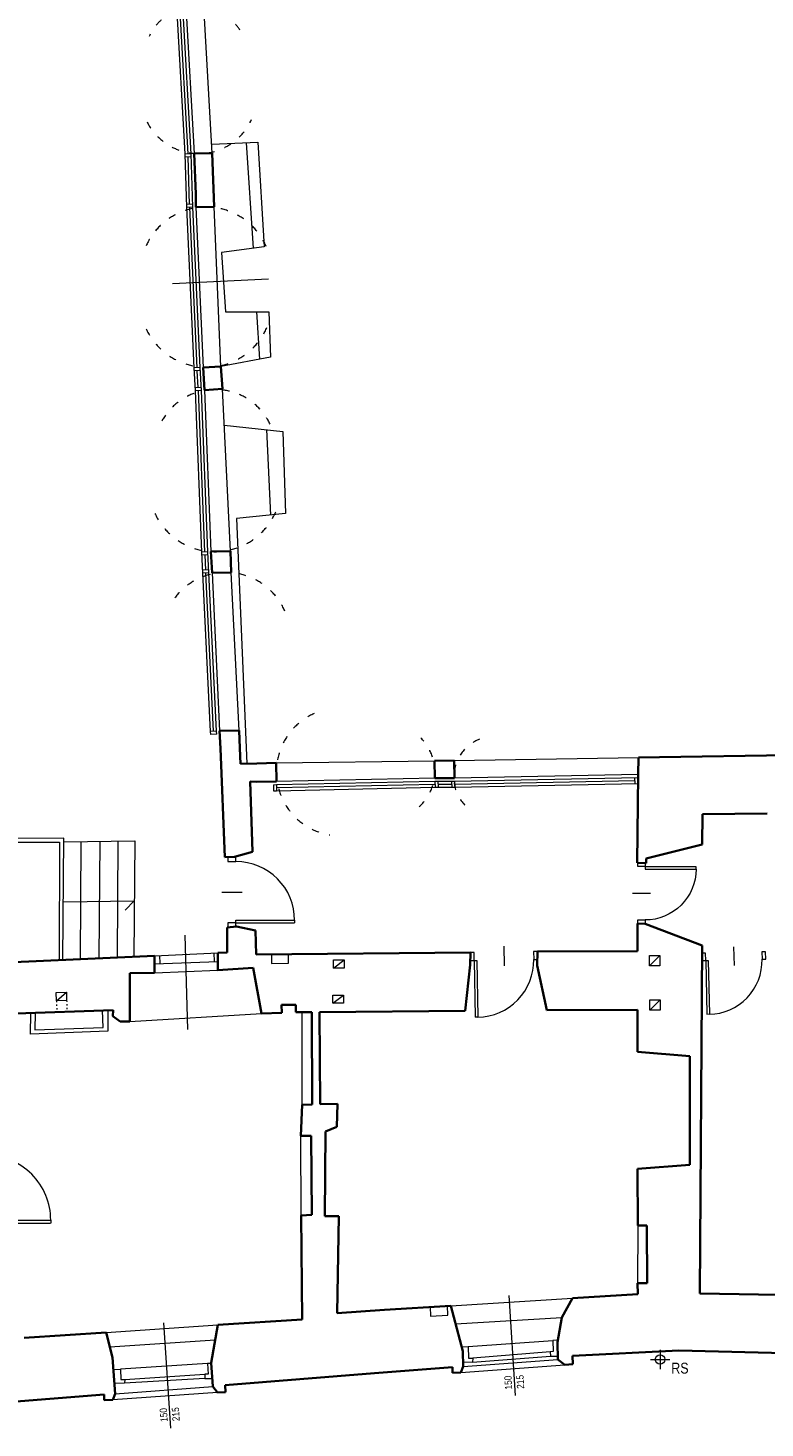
# Model space of a CAD drawing. Header units: centimetres. Extents: x -65222 to -44487, y -149615 to -110728.
# Tile 16 of 98: x -63873 to -62650, y -119889 to -117567. Entities that reach past the tile are written whole.
import ezdxf

# ---------------------------------------------------------------- set-up
doc = ezdxf.new("R2010")
doc.units = ezdxf.units.CM
doc.linetypes.add('ACAD_ISO03W100', pattern=[30, 12, -18])
for name, color, linetype, lineweight in [('arch C', 1, 'Continuous', 13), ('arch drzwi', 1, 'Continuous', 13), ('arch N', 1, 'ACAD_ISO03W100', 13), ('arch P', 7, 'Continuous', 35), ('opis', 31, 'Continuous', 0)]:
    doc.layers.add(name, color=color, linetype=linetype, lineweight=lineweight)
doc.styles.get("Standard").update_dxf_attribs({"font": 'ARIALN.TTF'})

# ---------------------------------------------------------------- blocks, each defined once
blk = doc.blocks.new('A$C5C5B553C')
at = {"layer": 'arch drzwi', "color": 0}
for p, q in [((0, 0), (0, -12)), ((6, 0), (0, 0)), ((6, -12), (6, 0)), ((51, 9), (51, -21)), ((96, 0), (96, -12)), ((102, 0), (96, 0)), ((102, -12), (102, 0)), ((0, -12), (6, -12)), ((6, -12), (6, -97.9)), ((6, -12), (10, -12)), ((10, -12), (10, -98)), ((96, -12), (102, -12)), ((10, -98), (6, -98))]:
    blk.add_line(p, q, dxfattribs=at)
blk.add_arc((10, -12), 86, 270, 0.0003, dxfattribs=at)

msp = doc.modelspace()

# ---------------------------------------------------------------- linework, layer by layer
at = {"color": 1}
for p, q in [((-63596.9, -117780.7), (-63597, -117780.7)), ((-63580.4, -118163.3), (-63580.4, -118163.3)), ((-63569, -118435.9), (-63569.5, -118435.9)), ((-63568.8, -118440.9), (-63569.2, -118440.9)), ((-63554.6, -118738.4), (-63554.7, -118738.4)), ((-63193, -118811.6), (-63193, -118811.7))]:
    msp.add_line(p, q, dxfattribs=at)
at = {"layer": 'arch C'}
for p, q in [((-63611.2, -117531.4), (-63597.2, -117775.7)), ((-63567.2, -117775), (-63581, -117531.4)), ((-63602.2, -117775.9), (-63612.2, -117776.5)), ((-63568, -117760.1), (-63491.6, -117757)), ((-63510.9, -117757.8), (-63499.5, -117932.7)), ((-63491.6, -117757), (-63481.3, -117930.4)), ((-63602.1, -117780.9), (-63611.9, -117781.5)), ((-63599.8, -117859.7), (-63609.8, -117860)), ((-63599.6, -117864.7), (-63609.6, -117865)), ((-63594.6, -117864.6), (-63582.5, -118130.4)), ((-63553.1, -118128.7), (-63563.8, -117864.2)), ((-63481.3, -117930.4), (-63551.6, -117939.5)), ((-63551.6, -117939.5), (-63545, -118038.4)), ((-63632.9, -117991.1), (-63473.8, -117983.3)), ((-63545, -118038.4), (-63473.2, -118038)), ((-63488.3, -118116.7), (-63493.1, -118038.1)), ((-63473.2, -118038), (-63470.5, -118113.4)), ((-63470.5, -118113.4), (-63553.1, -118128.7)), ((-63587.5, -118130.6), (-63597.4, -118131.1)), ((-63587.1, -118135.6), (-63597.2, -118136.1)), ((-63585.4, -118163.5), (-63595.4, -118164)), ((-63585.1, -118168.5), (-63595.1, -118169)), ((-63580.1, -118168.2), (-63569.5, -118435.9)), ((-63537.2, -118435.4), (-63550.2, -118165.9)), ((-63547.3, -118226.2), (-63450.1, -118236.5)), ((-63477.3, -118233.6), (-63470.3, -118375.3)), ((-63450.1, -118236.5), (-63445.5, -118372.8)), ((-63445.5, -118372.8), (-63527.2, -118380.9)), ((-63527.2, -118380.9), (-63509.7, -118787.5)), ((-63574.5, -118436.2), (-63584.5, -118436.7)), ((-63574.2, -118441.2), (-63584.2, -118441.7)), ((-63572.9, -118466.3), (-63582.9, -118466.8)), ((-63572.6, -118471.3), (-63582.6, -118471.8)), ((-63567.6, -118471), (-63554.9, -118733.4)), ((-63522.4, -118732.6), (-63535.8, -118470.5)), ((-63559.9, -118733.6), (-63569.9, -118734.1)), ((-63559.7, -118738.6), (-63569.7, -118739.1)), ((-63461, -118786.4), (-63198.3, -118782.8)), ((-63165.8, -118782.4), (-62860.3, -118777.3)), ((-63198, -118811.7), (-63460.7, -118817.4)), ((-63197.8, -118816.7), (-63197.6, -118826.7)), ((-63192.8, -118816.7), (-63192.6, -118826.6)), ((-63170.1, -118816.7), (-63170, -118826.8)), ((-62860.8, -118805.3), (-63165.1, -118811.7)), ((-63165.1, -118816.7), (-63165, -118826.7)), ((-62865.9, -118820.5), (-62866.1, -118810.5)), ((-63465.6, -118822.5), (-63465.5, -118832.5)), ((-63460.6, -118822.4), (-63460.5, -118832.4)), ((-63813.5, -118911.4), (-63910.9, -118911.6)), ((-63814.9, -119113.1), (-63813.5, -118911.4)), ((-63910.9, -118918), (-63820.4, -118918)), ((-63820.4, -118918), (-63821.1, -119113.4)), ((-63813.5, -118917.3), (-63695.8, -118915.6)), ((-63785.6, -119111.8), (-63784.4, -118916.9)), ((-63753.5, -118916.4), (-63755.4, -119110.4)), ((-63723.8, -118916), (-63724.8, -119109)), ((-63695.8, -118915.6), (-63697.2, -119107.7)), ((-63814.2, -119016.6), (-63696.5, -119015.1)), ((-63696.5, -119015.1), (-63711.5, -119030.4)), ((-63612.9, -119072.2), (-63608, -119228.7)), ((-63662.8, -119106.1), (-63558.1, -119101.2)), ((-63662.8, -119119.5), (-63557.9, -119115.6)), ((-63654.7, -119105.7), (-63654.2, -119119.1)), ((-63564.4, -119101.5), (-63563.9, -119115.8)), ((-63468.9, -119103.8), (-63468.7, -119118.8)), ((-63468.7, -119118.8), (-63440.6, -119118.6)), ((-63440.6, -119118.6), (-63440.8, -119103.6)), ((-63365.8, -119126.6), (-63348.1, -119113.1)), ((-62841.9, -119122.8), (-62824.9, -119105.5)), ((-63662.8, -119134.6), (-63557.8, -119130)), ((-63826.1, -119167.1), (-63809.2, -119166.8)), ((-63825.6, -119181), (-63826.1, -119167.1)), ((-63825.6, -119181), (-63809.2, -119166.8)), ((-63809.2, -119166.8), (-63808.7, -119180.4)), ((-63808.7, -119180.4), (-63825.6, -119181)), ((-63367.1, -119184.9), (-63349.5, -119171.3)), ((-62841.4, -119196.5), (-62824.3, -119179.2)), ((-63868.5, -119236.4), (-63868.1, -119201.2)), ((-63861.1, -119201), (-63861.4, -119229)), ((-63748.1, -119225), (-63749.1, -119197.1)), ((-63740.2, -119196.8), (-63740.2, -119231.4)), ((-63704.1, -119215), (-63485.6, -119202)), ((-63418.1, -119353.6), (-63418.3, -119199.6)), ((-63740.2, -119231.4), (-63868.5, -119236.4)), ((-63861.4, -119229), (-63748.1, -119225)), ((-63419.8, -119536.8), (-63420.3, -119405.1)), ((-62861.1, -119553.4), (-62861.8, -119649)), ((-63171.5, -119686.6), (-62969.8, -119674.3)), ((-63075, -119669.9), (-63064.9, -119835.8)), ((-63205.5, -119688.7), (-63205.2, -119703.9)), ((-63205.2, -119703.9), (-63176.2, -119702.4)), ((-63176.2, -119702.4), (-63177.1, -119687)), ((-63743, -119730.9), (-63557.8, -119718.3)), ((-63648.3, -119715.3), (-63636.4, -119889.5)), ((-63163.5, -119716.8), (-62987.3, -119706.1)), ((-63737.2, -119754.7), (-63562.1, -119743)), ((-63142.5, -119754.5), (-63002.4, -119744.1)), ((-62994.1, -119743.7), (-63002.4, -119744.1)), ((-63002.4, -119744.1), (-63001.8, -119762.8)), ((-63153.3, -119754.9), (-63142.5, -119754.5)), ((-63142.5, -119754.5), (-63142.1, -119773.5)), ((-63142.1, -119773.5), (-63135, -119773.7)), ((-63135.5, -119780.3), (-63006, -119770.3)), ((-63006.4, -119763), (-63135, -119773.7)), ((-63001.8, -119762.8), (-63006.4, -119763)), ((-63006.4, -119763), (-63006, -119770.3)), ((-63006, -119770.3), (-62994.3, -119770.1)), ((-62824.3, -119759.7), (-62824.3, -119792.1)), ((-63731.4, -119792.2), (-63719.3, -119791.8)), ((-63574.9, -119782.5), (-63719.3, -119791.8)), ((-63719.3, -119791.8), (-63718.9, -119808.8)), ((-63568.7, -119782.5), (-63574.9, -119782.5)), ((-63574.9, -119782.5), (-63574.2, -119800.1)), ((-63154.6, -119797.5), (-62982.5, -119784.9)), ((-63135.5, -119780.3), (-63151.1, -119780.6)), ((-63150.9, -119787.2), (-62994.2, -119775.8)), ((-63135, -119773.7), (-63135.5, -119780.3)), ((-62840.5, -119775.9), (-62808.1, -119775.9)), ((-62824.3, -119779.3), (-62824.3, -119792.1)), ((-63712.7, -119815.2), (-63729.7, -119815.6)), ((-63718.9, -119808.8), (-63712.3, -119808.8)), ((-63579.3, -119807.3), (-63712.7, -119815.2)), ((-63712.3, -119808.8), (-63712.7, -119815.2)), ((-63712.3, -119808.8), (-63579.6, -119800)), ((-63574.2, -119800.1), (-63579.6, -119800)), ((-63579.6, -119800), (-63579.3, -119807.3)), ((-63579.3, -119807.3), (-63567.2, -119807.2)), ((-63558.3, -119830.8), (-63732.2, -119842.8)), ((-63728.4, -119832.8), (-63566.3, -119820.8))]:
    msp.add_line(p, q, dxfattribs=at)
for points in [[(-63569.7, -118739.1), (-63569.9, -118734), (-63582.6, -118471.8), (-63584.5, -118436.6), (-63595.1, -118169), (-63597.4, -118131.2), (-63609.6, -117865.2), (-63612.2, -117776.3), (-63626.2, -117532), (-63627.3, -117498), (-63639.5, -117254.6)], [(-63559.7, -118738.6), (-63559.9, -118733.6), (-63572.6, -118471.2), (-63574.5, -118436.1), (-63585.1, -118168.5), (-63587.5, -118130.6), (-63599.6, -117864.8), (-63602.2, -117775.9), (-63616.2, -117531.6), (-63617.3, -117497.6), (-63629.6, -117252.7)], [(-63607.2, -117776.2), (-63607.2, -117776.1), (-63621.2, -117531.8)], [(-63604.8, -117859.9), (-63607, -117781.2)], [(-63592.4, -118130.9), (-63604.6, -117865), (-63604.6, -117864.9)], [(-63590.4, -118163.8), (-63592.1, -118135.8)], [(-63579.5, -118436.5), (-63579.5, -118436.4), (-63590.1, -118168.8)], [(-63577.9, -118466.5), (-63579.2, -118441.4)], [(-63564.9, -118733.8), (-63564.9, -118733.8), (-63577.6, -118471.5)], [(-63465.6, -118822.5), (-63460.6, -118822.4), (-63197.9, -118816.7), (-63165.1, -118816.7), (-62860.7, -118810.3)], [(-63465.5, -118832.5), (-63460.4, -118832.4), (-63197.8, -118826.7), (-63165, -118826.7), (-62860.9, -118820.4)], [(-63165, -118821.7), (-62866, -118815.5)], [(-63460.6, -118827.4), (-63460.5, -118827.4), (-63197.8, -118821.7), (-63197.7, -118821.7)], [(-63192.7, -118821.7), (-63170, -118821.7)]]:
    msp.add_lwpolyline(points, dxfattribs=at)
for points in [[(-63365.8, -119113.1), (-63348.1, -119113.1), (-63348.1, -119126.6), (-63365.8, -119126.6)], [(-62841.9, -119105.5), (-62824.9, -119105.5), (-62824.9, -119122.8), (-62841.9, -119122.8)], [(-63367.1, -119171.3), (-63349.5, -119171.3), (-63349.5, -119184.9), (-63367.1, -119184.9)], [(-62841.4, -119179.2), (-62824.3, -119179.2), (-62824.3, -119196.5), (-62841.4, -119196.5)]]:
    msp.add_lwpolyline(points, close=True, dxfattribs=at)
msp.add_circle((-62824.3, -119775.9), 7.94, dxfattribs=at)
at = {"layer": 'arch N', "linetype": 'ACAD_ISO03W100', "ltscale": 0.2}
for p, q in [((-63825.6, -119181), (-63824.9, -119199.7)), ((-63808.7, -119180.4), (-63808.1, -119199.1))]:
    msp.add_line(p, q, dxfattribs=at)
at = {"layer": 'arch N', "linetype": 'ACAD_ISO03W100'}
for centre, radius, start, end in [((-63593.6, -117617.3), 86, 32.7749, 155.5895), ((-63589.6, -117679.5), 96.2, 207.0571, 335.7749), ((-63577.5, -117973.4), 109, 23.4613, 155.9971), ((-63577.2, -118019.9), 110, 205.0957, 341.8601), ((-63562.4, -118267.9), 100.9, 25.3951, 158.1189), ((-63562.7, -118326), 110, 205.0957, 341.8601), ((-63544.5, -118577.2), 106.7, 23.5038, 151.9873), ((-63355, -118801.2), 105.9, 114.0571, 260.6887), ((-63276.4, -118800.8), 78.4, 312.2359, 45.1388), ((-63099.1, -118809.9), 67.6, 111.5732, 226.4769)]:
    msp.add_arc(centre, radius, start, end, dxfattribs=at)
at = {"layer": 'arch P'}
for p, q in [((-63597.2, -117775.7), (-63567.2, -117775)), ((-63594.6, -117843.2), (-63597.2, -117775.7)), ((-63567.2, -117775), (-63563.8, -117864.2)), ((-63594.6, -117843.2), (-63594.6, -117864.6)), ((-63594.6, -117864.6), (-63563.8, -117864.2)), ((-63553.1, -118128.7), (-63582.5, -118130.4)), ((-63582.5, -118130.4), (-63580.1, -118168.2)), ((-63550.2, -118165.9), (-63553.1, -118128.7)), ((-63580.1, -118168.2), (-63550.2, -118165.9)), ((-63537.2, -118435.4), (-63569.5, -118435.9)), ((-63569.5, -118435.9), (-63567.6, -118471)), ((-63535.8, -118470.5), (-63537.2, -118435.4)), ((-63567.6, -118471), (-63535.8, -118470.5)), ((-63522.4, -118732.6), (-63554.9, -118733.4)), ((-63554.9, -118733.4), (-63553.7, -118762.3)), ((-63521.2, -118761.9), (-63522.4, -118732.6)), ((-63553.7, -118762.3), (-63546.3, -118942.7)), ((-63520.2, -118787.8), (-63521.2, -118761.9)), ((-62612.5, -118773.3), (-62825.3, -118776.9)), ((-63493.4, -118787.2), (-63520.2, -118787.8)), ((-63493.4, -118787.2), (-63461, -118786.4)), ((-63461, -118786.4), (-63460.7, -118817.4)), ((-63165.8, -118782.4), (-63198.3, -118782.8)), ((-63198.3, -118782.8), (-63198, -118811.7)), ((-63165.1, -118811.7), (-63165.8, -118782.4)), ((-62860.3, -118777.3), (-62860.8, -118805.3)), ((-62825.3, -118776.9), (-62860.3, -118777.3)), ((-63500.4, -118934.1), (-63504.3, -118817.4)), ((-63504.3, -118817.4), (-63493.1, -118818)), ((-63460.7, -118817.4), (-63493.1, -118818)), ((-63198, -118811.7), (-63165.1, -118811.7)), ((-62860.8, -118805.3), (-62862.2, -118951.8)), ((-62754.6, -118921.5), (-62754.2, -118871.1)), ((-62754.2, -118871.1), (-62646.9, -118870.1)), ((-63530.2, -118942.4), (-63500.4, -118934.1)), ((-62847.5, -118945), (-62754.6, -118921.5)), ((-63546.3, -118942.7), (-63530.2, -118942.4)), ((-62862.2, -118951.8), (-62847.5, -118952.5)), ((-62847.5, -118952.5), (-62847.5, -118945)), ((-62848.9, -119053), (-62861.6, -119052.7)), ((-62861.6, -119052.7), (-62861.6, -119098.4)), ((-62754.7, -119089.4), (-62848.9, -119053)), ((-63542.6, -119059.1), (-63526.7, -119057.8)), ((-63542.3, -119100.9), (-63542.6, -119059.1)), ((-63526.7, -119057.8), (-63495.7, -119064.5)), ((-63495.7, -119064.5), (-63494.4, -119104)), ((-63027.6, -119099), (-63028, -119122.2)), ((-62861.6, -119098.4), (-63027.6, -119099)), ((-62758.6, -119666.4), (-62754.7, -119089.4)), ((-63662.8, -119106.1), (-63908.5, -119117.4)), ((-63662.8, -119134.6), (-63662.8, -119106.1)), ((-63558.1, -119101.2), (-63542.3, -119100.9)), ((-63557.8, -119130), (-63558.1, -119101.2)), ((-63494.4, -119104), (-63139, -119100.9)), ((-63139.6, -119121.3), (-63147.5, -119197.4)), ((-63139, -119100.9), (-63139.6, -119121.3)), ((-63028, -119122.2), (-63012, -119196.5)), ((-63704.1, -119215), (-63703.8, -119134.9)), ((-63703.8, -119134.9), (-63662.8, -119134.6)), ((-63499.2, -119126.5), (-63557.8, -119130)), ((-63485.6, -119202), (-63499.2, -119126.5)), ((-63428.7, -119187.6), (-63452.1, -119187.6)), ((-63452.1, -119187.6), (-63451.6, -119200.9)), ((-63428.7, -119199.5), (-63428.7, -119187.6)), ((-63892.6, -119202.1), (-63731.6, -119196.5)), ((-63731.6, -119196.5), (-63732.1, -119206.4)), ((-63732.1, -119206.4), (-63720.1, -119215)), ((-63720.1, -119215), (-63704.1, -119215)), ((-63451.6, -119200.9), (-63485.6, -119202)), ((-63402.1, -119199.7), (-63428.7, -119199.5)), ((-63401.3, -119353), (-63402.1, -119199.7)), ((-63147.5, -119197.4), (-63389.4, -119199.6)), ((-63389.4, -119199.6), (-63388.3, -119352.1)), ((-63012, -119196.5), (-62861.6, -119196.1)), ((-62861.6, -119196.1), (-62861.8, -119265.6)), ((-62861.8, -119265.6), (-62774.8, -119273)), ((-62774.8, -119273), (-62774.8, -119453.1)), ((-63420.3, -119405.1), (-63418.1, -119353.6)), ((-63418.1, -119353.6), (-63401.3, -119353)), ((-63388.3, -119352.1), (-63359.3, -119351.6)), ((-63359.3, -119351.6), (-63360.8, -119390)), ((-63379.3, -119397.5), (-63380.2, -119538.3)), ((-63360.8, -119390), (-63379.3, -119397.5)), ((-63403, -119405.1), (-63420.3, -119405.1)), ((-63401.8, -119535.7), (-63403, -119405.1)), ((-62774.8, -119453.1), (-62862, -119459.4)), ((-62862, -119459.4), (-62861.1, -119553.4)), ((-63419.8, -119536.8), (-63401.8, -119535.7)), ((-63418.2, -119709.4), (-63419.8, -119536.8)), ((-63380.2, -119538.3), (-63357.2, -119538.4)), ((-63357.2, -119538.4), (-63360.2, -119699.2)), ((-62861.1, -119553.4), (-62846.4, -119553.8)), ((-62846.4, -119553.8), (-62845.7, -119649)), ((-62845.7, -119649), (-62861.8, -119649)), ((-62861.8, -119649), (-62861, -119667.4)), ((-62969.8, -119674.3), (-62987.5, -119706.4)), ((-62861, -119667.4), (-62969.8, -119674.3)), ((-62448.9, -119671.4), (-62758.6, -119666.4)), ((-63360.2, -119699.2), (-63281.2, -119693.4)), ((-63281.2, -119693.4), (-63171.5, -119686.6)), ((-63171.5, -119686.6), (-63151.5, -119761.8)), ((-63568.8, -119781.3), (-63557.8, -119718.4)), ((-63557.8, -119718.4), (-63418.2, -119709.4)), ((-62987.5, -119706.4), (-62994.7, -119747)), ((-63743, -119730.9), (-63879.1, -119740.2)), ((-63732.8, -119772.7), (-63743, -119730.9)), ((-62994.7, -119747), (-62994.2, -119775.8)), ((-63728.4, -119832.8), (-63732.8, -119772.7)), ((-63151.5, -119761.8), (-63150.9, -119787.2)), ((-62969.4, -119770), (-62793.3, -119761)), ((-62968.9, -119783.5), (-62969.4, -119770)), ((-62793.3, -119761), (-62453.3, -119769.5)), ((-63566.3, -119820.8), (-63568.8, -119781.3)), ((-63168.6, -119788.7), (-63298.2, -119798.3)), ((-63168.6, -119797.8), (-63168.6, -119788.7)), ((-63150.9, -119787.2), (-63154.6, -119797.5)), ((-62994.2, -119775.8), (-62982.5, -119784.9)), ((-62982.5, -119784.9), (-62968.9, -119783.5)), ((-63298.2, -119798.3), (-63545.8, -119818.3)), ((-63545.8, -119818.3), (-63545.3, -119829.8)), ((-63154.6, -119797.5), (-63168.6, -119797.8)), ((-64107.2, -119862.9), (-63746.7, -119833.8)), ((-63746.7, -119833.8), (-63746.7, -119843.4)), ((-63746.7, -119843.4), (-63732.2, -119842.8)), ((-63732.2, -119842.8), (-63728.4, -119832.8)), ((-63558.3, -119830.8), (-63566.3, -119820.8)), ((-63545.3, -119829.8), (-63558.3, -119830.8))]:
    msp.add_line(p, q, dxfattribs=at)

# ---------------------------------------------------------------- block references
at = {"layer": 'arch drzwi', "linetype": 'Continuous'}
for p, xscale, yscale, zscale, rotation in [((-63541.4, -119058.5), 1.130800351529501, 1.130800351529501, 1.130800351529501, 90), ((-62861.1, -118952.5), -0.9831696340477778, 0.9831696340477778, 0.9831696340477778, 89.99999999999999), ((-63139.4, -119100.9), 1.09606327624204, 1.09606327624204, 1.09606327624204, 0.97744927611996), ((-62755.1, -119101.8), 1.038207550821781, 1.038207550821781, 1.038207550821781, 1.233716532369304), ((-63957.8, -119557.3), 1.25151043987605, 1.25151043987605, 1.25151043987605, 90)]:
    msp.add_blockref('A$C5C5B553C', p, dxfattribs=dict(at, xscale=xscale, yscale=yscale, zscale=zscale, rotation=rotation))

# ---------------------------------------------------------------- texts
at = {"layer": 'opis', "insert": (-62791.4, -119790.3), "char_height": 18, "attachment_point": 5}
msp.add_mtext_dynamic_manual_height_columns('RS', width=71.788, gutter_width=12.5, heights=[0], dxfattribs=at)
at = {"layer": 'opis', "char_height": 12, "attachment_point": 5, "rotation": 93.4464}
for insert in [(-63066.2, -119813.6), (-63637.7, -119867.3)]:
    msp.add_mtext_dynamic_manual_height_columns('150\\P215', width=71.788, gutter_width=12.5, heights=[0], dxfattribs=dict(at, insert=insert))

doc.saveas('drawing.dxf')
